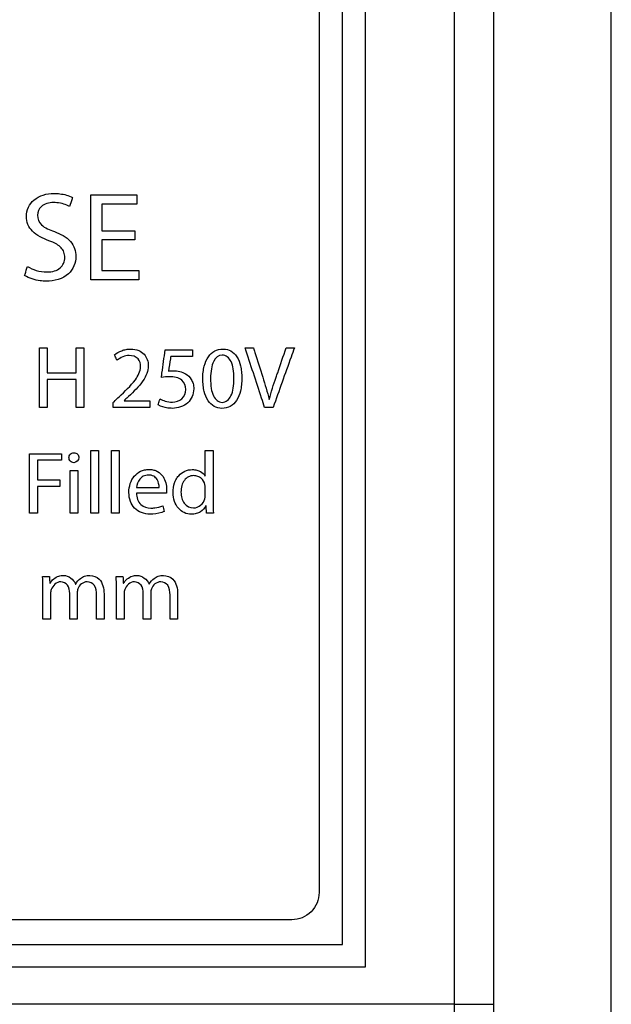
# Model space of a CAD drawing. Header units: inches. Extents: x 0 to 34, y 0 to 22.
# Tile 6 of 86: x 5.377 to 5.703, y 9.9 to 10.442. Entities that reach past the tile are written whole.
import ezdxf

# ---------------------------------------------------------------- set-up
doc = ezdxf.new("R2010")
doc.units = ezdxf.units.IN
doc.header["$LTSCALE"] = 1.87
doc.header["$MEASUREMENT"] = 0
doc.layers.get('0').update_dxf_attribs({"linetype": 'CONTINUOUS'})
doc.layers.add('DATUMCURVES', color=7, linetype='CONTINUOUS')

msp = doc.modelspace()

# ---------------------------------------------------------------- linework, layer by layer
at = {"color": 7, "linetype": 'CONTINUOUS'}
for p, q in [((5.61676, 13.05727), (5.61676, 9.89978)), ((5.63841, 13.03228), (5.63841, 9.89978)), ((5.70336, 9.77466), (5.70335, 13.03359)), ((5.5678, 12.98266), (5.5678, 9.92016)), ((5.5553, 9.93266), (5.5553, 12.97016)), ((5.2003, 9.93266), (5.5553, 9.93266)), ((5.5678, 9.92016), (5.1878, 9.92016)), ((5.61676, 9.89978), (5.16163, 9.89976)), ((5.61676, 9.89978), (5.63841, 9.89978))]:
    msp.add_line(p, q, dxfattribs=at)
for points, knots in [([(5.61676, 9.89978), (5.61676, 9.89441), (5.61589, 9.88433), (5.61282, 9.87058), (5.60934, 9.85907), (5.60629, 9.84958), (5.60469, 9.84382), (5.60414, 9.84124)], [0, 0, 0, 0, 0.267951, 0.50244, 0.702179, 0.868008, 1, 1, 1, 1]), ([(5.63841, 9.89978), (5.63841, 9.89264), (5.63777, 9.87932), (5.63547, 9.86096), (5.63285, 9.84552), (5.63055, 9.8328), (5.62935, 9.82515), (5.62895, 9.82172)], [0, 0, 0, 0, 0.272156, 0.507197, 0.704954, 0.8686, 1, 1, 1, 1])]:
    msp.add_open_spline(points, degree=3, knots=knots, dxfattribs=at)
at = {"layer": 'DATUMCURVES', "color": 40, "linetype": 'CONTINUOUS'}
for points, knots in [([(5.55529, 9.93266, -0.03845), (5.55529, 10.09086, -0.03845), (5.55529, 11.10336, -0.03845), (5.55529, 12.11586, -0.03845), (5.55529, 12.97015, -0.03845)], [0, 0, 0, 0, 0.15625, 1, 1, 1, 1]), ([(5.54233, 10.49208, -0.03845), (5.54233, 10.46444, -0.03845), (5.54233, 10.28752, -0.03845), (5.54233, 10.11059, -0.03845), (5.54233, 9.96132, -0.03845)], [0, 0, 0, 0, 0.15625, 1, 1, 1, 1]), ([(5.39337, 10.32044, -0.03845), (5.39009, 10.32163, -0.03845), (5.38538, 10.32383, -0.03845), (5.38154, 10.32924, -0.03845), (5.3807, 10.33399, -0.03845), (5.38172, 10.33896, -0.03845), (5.3863, 10.34489, -0.03845), (5.39229, 10.34647, -0.03845), (5.39614, 10.34647, -0.03845)], [0, 0, 0, 0, 0.254128, 0.360546, 0.470532, 0.596216, 0.719219, 1, 1, 1, 1]), ([(5.39614, 10.34647, -0.03845), (5.39725, 10.34647, -0.03845), (5.40076, 10.34627, -0.03845), (5.40433, 10.3454, -0.03845), (5.40642, 10.34418, -0.03845)], [0, 0, 0, 0, 0.313419, 1, 1, 1, 1]), ([(5.40642, 10.34418, -0.03845), (5.40633, 10.34392, -0.03845), (5.40578, 10.34228, -0.03845), (5.40522, 10.34063, -0.03845), (5.40475, 10.33925, -0.03845)], [0, 0, 0, 0, 0.15625, 1, 1, 1, 1]), ([(5.41657, 10.29892, -0.03845), (5.41657, 10.30136, -0.03845), (5.41657, 10.31695, -0.03845), (5.41657, 10.33255, -0.03845), (5.41657, 10.3457, -0.03845)], [0, 0, 0, 0, 0.15625, 1, 1, 1, 1]), ([(5.41657, 10.3457, -0.03845), (5.41789, 10.3457, -0.03845), (5.42633, 10.3457, -0.03845), (5.43478, 10.3457, -0.03845), (5.4419, 10.3457, -0.03845)], [0, 0, 0, 0, 0.15625, 1, 1, 1, 1]), ([(5.4419, 10.3457, -0.03845), (5.4419, 10.34544, -0.03845), (5.4419, 10.34375, -0.03845), (5.4419, 10.34206, -0.03845), (5.4419, 10.34064, -0.03845)], [0, 0, 0, 0, 0.15625, 1, 1, 1, 1]), ([(5.39594, 10.34147, -0.03845), (5.39354, 10.34147, -0.03845), (5.38897, 10.34042, -0.03845), (5.38629, 10.33425, -0.03845), (5.38932, 10.32792, -0.03845), (5.39393, 10.32641, -0.03845), (5.39642, 10.32544, -0.03845)], [0, 0, 0, 0, 0.276256, 0.473048, 0.691192, 1, 1, 1, 1]), ([(5.40475, 10.33925, -0.03845), (5.40431, 10.33952, -0.03845), (5.40158, 10.34091, -0.03845), (5.39846, 10.34147, -0.03845), (5.39594, 10.34147, -0.03845)], [0, 0, 0, 0, 0.172299, 1, 1, 1, 1]), ([(5.4419, 10.34064, -0.03845), (5.4409, 10.34064, -0.03845), (5.43449, 10.34064, -0.03845), (5.42809, 10.34064, -0.03845), (5.42268, 10.34064, -0.03845)], [0, 0, 0, 0, 0.15625, 1, 1, 1, 1]), ([(5.42268, 10.34064, -0.03845), (5.42268, 10.33987, -0.03845), (5.42268, 10.33494, -0.03845), (5.42268, 10.33001, -0.03845), (5.42268, 10.32585, -0.03845)], [0, 0, 0, 0, 0.15625, 1, 1, 1, 1]), ([(5.39642, 10.32544, -0.03845), (5.39966, 10.32416, -0.03845), (5.40595, 10.32138, -0.03845), (5.40829, 10.31462, -0.03845), (5.40829, 10.31169, -0.03845)], [0, 0, 0, 0, 0.543035, 1, 1, 1, 1]), ([(5.42268, 10.32585, -0.03845), (5.42362, 10.32585, -0.03845), (5.42966, 10.32585, -0.03845), (5.4357, 10.32585, -0.03845), (5.44079, 10.32585, -0.03845)], [0, 0, 0, 0, 0.15625, 1, 1, 1, 1]), ([(5.44079, 10.32585, -0.03845), (5.44079, 10.32559, -0.03845), (5.44079, 10.32393, -0.03845), (5.44079, 10.32226, -0.03845), (5.44079, 10.32086, -0.03845)], [0, 0, 0, 0, 0.15625, 1, 1, 1, 1]), ([(5.38164, 10.30628, -0.03845), (5.38313, 10.30533, -0.03845), (5.38663, 10.3038, -0.03845), (5.39179, 10.30301, -0.03845), (5.39636, 10.30352, -0.03845), (5.39969, 10.30515, -0.03845), (5.4018, 10.30789, -0.03845), (5.40235, 10.31108, -0.03845), (5.40192, 10.31418, -0.03845), (5.40022, 10.31672, -0.03845), (5.39864, 10.31791, -0.03845), (5.39777, 10.31844, -0.03845)], [0, 0, 0, 0, 0.154439, 0.328977, 0.450643, 0.551909, 0.644097, 0.741199, 0.827724, 0.911477, 1, 1, 1, 1]), ([(5.44079, 10.32086, -0.03845), (5.43985, 10.32086, -0.03845), (5.43381, 10.32086, -0.03845), (5.42777, 10.32086, -0.03845), (5.42268, 10.32086, -0.03845)], [0, 0, 0, 0, 0.15625, 1, 1, 1, 1]), ([(5.42268, 10.32086, -0.03845), (5.42268, 10.31998, -0.03845), (5.42268, 10.31436, -0.03845), (5.42268, 10.30873, -0.03845), (5.42268, 10.30399, -0.03845)], [0, 0, 0, 0, 0.15625, 1, 1, 1, 1]), ([(5.40829, 10.31169, -0.03845), (5.40829, 10.30826, -0.03845), (5.40492, 10.30003, -0.03845), (5.3963, 10.29816, -0.03845), (5.39198, 10.29816, -0.03845)], [0, 0, 0, 0, 0.442807, 1, 1, 1, 1]), ([(5.38005, 10.30122, -0.03845), (5.38013, 10.30148, -0.03845), (5.38066, 10.30317, -0.03845), (5.38119, 10.30486, -0.03845), (5.38164, 10.30628, -0.03845)], [0, 0, 0, 0, 0.15625, 1, 1, 1, 1]), ([(5.39198, 10.29816, -0.03845), (5.39084, 10.29816, -0.03845), (5.38674, 10.2985, -0.03845), (5.38253, 10.29956, -0.03845), (5.38005, 10.30122, -0.03845)], [0, 0, 0, 0, 0.276248, 1, 1, 1, 1]), ([(5.42268, 10.30399, -0.03845), (5.42373, 10.30399, -0.03845), (5.43049, 10.30399, -0.03845), (5.43724, 10.30399, -0.03845), (5.44295, 10.30399, -0.03845)], [0, 0, 0, 0, 0.15625, 1, 1, 1, 1]), ([(5.44295, 10.30399, -0.03845), (5.44295, 10.30373, -0.03845), (5.44295, 10.30204, -0.03845), (5.44295, 10.30035, -0.03845), (5.44295, 10.29892, -0.03845)], [0, 0, 0, 0, 0.15625, 1, 1, 1, 1]), ([(5.44295, 10.29892, -0.03845), (5.44157, 10.29892, -0.03845), (5.43278, 10.29892, -0.03845), (5.42399, 10.29892, -0.03845), (5.41657, 10.29892, -0.03845)], [0, 0, 0, 0, 0.15625, 1, 1, 1, 1]), ([(5.38825, 10.22861, -0.03845), (5.38825, 10.23032, -0.03845), (5.38825, 10.24125, -0.03845), (5.38825, 10.25217, -0.03845), (5.38825, 10.26139, -0.03845)], [0, 0, 0, 0, 0.15625, 1, 1, 1, 1]), ([(5.38825, 10.26139, -0.03845), (5.38847, 10.26139, -0.03845), (5.3899, 10.26139, -0.03845), (5.39133, 10.26139, -0.03845), (5.39253, 10.26139, -0.03845)], [0, 0, 0, 0, 0.15625, 1, 1, 1, 1]), ([(5.39253, 10.26139, -0.03845), (5.39253, 10.26068, -0.03845), (5.39253, 10.25611, -0.03845), (5.39253, 10.25153, -0.03845), (5.39253, 10.24767, -0.03845)], [0, 0, 0, 0, 0.15625, 1, 1, 1, 1]), ([(5.40839, 10.24767, -0.03845), (5.40839, 10.24839, -0.03845), (5.40839, 10.25296, -0.03845), (5.40839, 10.25754, -0.03845), (5.40839, 10.26139, -0.03845)], [0, 0, 0, 0, 0.15625, 1, 1, 1, 1]), ([(5.40839, 10.26139, -0.03845), (5.40861, 10.26139, -0.03845), (5.41003, 10.26139, -0.03845), (5.41146, 10.26139, -0.03845), (5.41266, 10.26139, -0.03845)], [0, 0, 0, 0, 0.15625, 1, 1, 1, 1]), ([(5.41266, 10.26139, -0.03845), (5.41266, 10.25969, -0.03845), (5.41266, 10.24876, -0.03845), (5.41266, 10.23783, -0.03845), (5.41266, 10.22861, -0.03845)], [0, 0, 0, 0, 0.15625, 1, 1, 1, 1]), ([(5.42962, 10.25755, -0.03845), (5.43077, 10.25852, -0.03845), (5.43285, 10.25972, -0.03845), (5.43596, 10.2606, -0.03845), (5.43915, 10.2609, -0.03845), (5.44279, 10.26035, -0.03845), (5.447, 10.25747, -0.03845), (5.44919, 10.25075, -0.03845), (5.44516, 10.24197, -0.03845), (5.44013, 10.23732, -0.03845), (5.4373, 10.23459, -0.03845)], [0, 0, 0, 0, 0.100541, 0.156034, 0.214857, 0.313263, 0.394495, 0.543184, 0.738185, 1, 1, 1, 1]), ([(5.43098, 10.25454, -0.03845), (5.43091, 10.25469, -0.03845), (5.43045, 10.2557, -0.03845), (5.43, 10.2567, -0.03845), (5.42962, 10.25755, -0.03845)], [0, 0, 0, 0, 0.15625, 1, 1, 1, 1]), ([(5.45543, 10.24515, -0.03845), (5.45553, 10.24593, -0.03845), (5.45621, 10.25096, -0.03845), (5.4569, 10.25599, -0.03845), (5.45747, 10.26023, -0.03845)], [0, 0, 0, 0, 0.15625, 1, 1, 1, 1]), ([(5.45747, 10.26023, -0.03845), (5.45826, 10.26023, -0.03845), (5.4633, 10.26023, -0.03845), (5.46834, 10.26023, -0.03845), (5.4726, 10.26023, -0.03845)], [0, 0, 0, 0, 0.15625, 1, 1, 1, 1]), ([(5.4726, 10.26023, -0.03845), (5.4726, 10.26004, -0.03845), (5.4726, 10.25884, -0.03845), (5.4726, 10.25764, -0.03845), (5.4726, 10.25663, -0.03845)], [0, 0, 0, 0, 0.15625, 1, 1, 1, 1]), ([(5.48876, 10.22808, -0.03845), (5.48727, 10.2281, -0.03845), (5.48424, 10.22879, -0.03845), (5.4807, 10.23238, -0.03845), (5.47909, 10.23663, -0.03845), (5.47837, 10.24075, -0.03845), (5.47815, 10.24434, -0.03845), (5.47835, 10.24796, -0.03845), (5.47909, 10.25215, -0.03845), (5.48084, 10.25648, -0.03845), (5.48459, 10.26004, -0.03845), (5.48787, 10.2608, -0.03845), (5.48957, 10.26076, -0.03845), (5.48973, 10.26075, -0.03845)], [0, 0, 0, 0, 0.099844, 0.203347, 0.329208, 0.404323, 0.488643, 0.574363, 0.650624, 0.778848, 0.885921, 0.989639, 1, 1, 1, 1]), ([(5.48893, 10.25745, -0.03845), (5.48699, 10.25745, -0.03845), (5.48398, 10.25453, -0.03845), (5.48278, 10.24959, -0.03845), (5.48237, 10.24451, -0.03845), (5.48272, 10.2394, -0.03845), (5.48387, 10.23434, -0.03845), (5.48692, 10.23138, -0.03845), (5.48888, 10.23138, -0.03845)], [0, 0, 0, 0, 0.186525, 0.323109, 0.495498, 0.673104, 0.812053, 1, 1, 1, 1]), ([(5.48973, 10.26075, -0.03845), (5.49112, 10.26069, -0.03845), (5.49401, 10.25996, -0.03845), (5.49746, 10.25647, -0.03845), (5.49897, 10.25225, -0.03845), (5.49962, 10.24822, -0.03845), (5.49978, 10.24468, -0.03845), (5.49962, 10.24109, -0.03845), (5.49894, 10.23686, -0.03845), (5.49736, 10.23245, -0.03845), (5.4936, 10.22876, -0.03845), (5.49038, 10.22805, -0.03845), (5.48876, 10.22808, -0.03845)], [0, 0, 0, 0, 0.094917, 0.200131, 0.325814, 0.400205, 0.483162, 0.571307, 0.64964, 0.780498, 0.889465, 1, 1, 1, 1]), ([(5.48893, 10.23138, -0.03845), (5.49093, 10.23138, -0.03845), (5.49409, 10.23433, -0.03845), (5.4951, 10.23946, -0.03845), (5.49548, 10.24451, -0.03845), (5.49511, 10.24952, -0.03845), (5.49414, 10.2546, -0.03845), (5.49093, 10.25745, -0.03845), (5.48893, 10.25745, -0.03845)], [0, 0, 0, 0, 0.191407, 0.329096, 0.503724, 0.673068, 0.807859, 1, 1, 1, 1]), ([(5.5123, 10.22861, -0.03845), (5.51175, 10.23032, -0.03845), (5.50816, 10.24125, -0.03845), (5.50458, 10.25217, -0.03845), (5.50156, 10.26139, -0.03845)], [0, 0, 0, 0, 0.15625, 1, 1, 1, 1]), ([(5.50156, 10.26139, -0.03845), (5.5018, 10.26139, -0.03845), (5.50334, 10.26139, -0.03845), (5.50488, 10.26139, -0.03845), (5.50618, 10.26139, -0.03845)], [0, 0, 0, 0, 0.15625, 1, 1, 1, 1]), ([(5.50618, 10.26139, -0.03845), (5.50644, 10.26055, -0.03845), (5.50815, 10.25517, -0.03845), (5.50985, 10.24979, -0.03845), (5.51128, 10.24525, -0.03845)], [0, 0, 0, 0, 0.15625, 1, 1, 1, 1]), ([(5.5287, 10.26139, -0.03845), (5.52809, 10.25969, -0.03845), (5.52418, 10.24876, -0.03845), (5.52027, 10.23783, -0.03845), (5.51697, 10.22861, -0.03845)], [0, 0, 0, 0, 0.15625, 1, 1, 1, 1]), ([(5.51863, 10.2452, -0.03845), (5.51892, 10.24604, -0.03845), (5.52077, 10.25144, -0.03845), (5.52261, 10.25684, -0.03845), (5.52417, 10.26139, -0.03845)], [0, 0, 0, 0, 0.15625, 1, 1, 1, 1]), ([(5.52417, 10.26139, -0.03845), (5.52441, 10.26139, -0.03845), (5.52592, 10.26139, -0.03845), (5.52742, 10.26139, -0.03845), (5.5287, 10.26139, -0.03845)], [0, 0, 0, 0, 0.15625, 1, 1, 1, 1]), ([(5.43215, 10.2345, -0.03845), (5.43527, 10.23747, -0.03845), (5.44044, 10.24198, -0.03845), (5.4446, 10.24977, -0.03845), (5.44312, 10.25611, -0.03845), (5.43943, 10.25721, -0.03845), (5.43769, 10.25721, -0.03845)], [0, 0, 0, 0, 0.425458, 0.679626, 0.82776, 1, 1, 1, 1]), ([(5.46053, 10.25663, -0.03845), (5.46047, 10.25621, -0.03845), (5.46007, 10.25353, -0.03845), (5.45966, 10.25086, -0.03845), (5.45932, 10.2486, -0.03845)], [0, 0, 0, 0, 0.15625, 1, 1, 1, 1]), ([(5.4726, 10.25663, -0.03845), (5.47197, 10.25663, -0.03845), (5.46795, 10.25663, -0.03845), (5.46393, 10.25663, -0.03845), (5.46053, 10.25663, -0.03845)], [0, 0, 0, 0, 0.15625, 1, 1, 1, 1]), ([(5.39253, 10.24767, -0.03845), (5.39336, 10.24767, -0.03845), (5.39864, 10.24767, -0.03845), (5.40393, 10.24767, -0.03845), (5.40839, 10.24767, -0.03845)], [0, 0, 0, 0, 0.15625, 1, 1, 1, 1]), ([(5.4619, 10.24879, -0.03845), (5.46311, 10.24879, -0.03845), (5.46548, 10.24855, -0.03845), (5.4691, 10.24715, -0.03845), (5.47177, 10.24468, -0.03845), (5.47301, 10.24161, -0.03845), (5.47341, 10.23836, -0.03845), (5.47266, 10.23451, -0.03845), (5.46918, 10.2296, -0.03845), (5.46446, 10.22808, -0.03845), (5.46146, 10.22808, -0.03845)], [0, 0, 0, 0, 0.105317, 0.205533, 0.334415, 0.407273, 0.489709, 0.616865, 0.738811, 1, 1, 1, 1]), ([(5.40839, 10.24398, -0.03845), (5.40756, 10.24398, -0.03845), (5.40227, 10.24398, -0.03845), (5.39699, 10.24398, -0.03845), (5.39253, 10.24398, -0.03845)], [0, 0, 0, 0, 0.15625, 1, 1, 1, 1]), ([(5.39253, 10.24398, -0.03845), (5.39253, 10.24318, -0.03845), (5.39253, 10.23806, -0.03845), (5.39253, 10.23293, -0.03845), (5.39253, 10.22861, -0.03845)], [0, 0, 0, 0, 0.15625, 1, 1, 1, 1]), ([(5.40839, 10.22861, -0.03845), (5.40839, 10.22941, -0.03845), (5.40839, 10.23453, -0.03845), (5.40839, 10.23966, -0.03845), (5.40839, 10.24398, -0.03845)], [0, 0, 0, 0, 0.15625, 1, 1, 1, 1]), ([(5.4689, 10.23844, -0.03845), (5.4689, 10.24028, -0.03845), (5.46707, 10.24487, -0.03845), (5.46224, 10.24549, -0.03845), (5.45985, 10.24549, -0.03845)], [0, 0, 0, 0, 0.436548, 1, 1, 1, 1]), ([(5.45465, 10.23328, -0.03845), (5.45552, 10.23276, -0.03845), (5.45775, 10.23191, -0.03845), (5.46192, 10.23117, -0.03845), (5.46724, 10.23266, -0.03845), (5.46892, 10.2366, -0.03845), (5.4689, 10.23844, -0.03845)], [0, 0, 0, 0, 0.167126, 0.390157, 0.695936, 1, 1, 1, 1]), ([(5.42879, 10.23124, -0.03845), (5.42896, 10.23141, -0.03845), (5.43008, 10.23249, -0.03845), (5.4312, 10.23358, -0.03845), (5.43215, 10.2345, -0.03845)], [0, 0, 0, 0, 0.15625, 1, 1, 1, 1]), ([(5.4373, 10.23459, -0.03845), (5.43717, 10.23447, -0.03845), (5.43634, 10.23369, -0.03845), (5.43552, 10.23292, -0.03845), (5.43482, 10.23226, -0.03845)], [0, 0, 0, 0, 0.15625, 1, 1, 1, 1]), ([(5.43482, 10.23216, -0.03845), (5.43556, 10.23216, -0.03845), (5.44028, 10.23216, -0.03845), (5.44499, 10.23216, -0.03845), (5.44897, 10.23216, -0.03845)], [0, 0, 0, 0, 0.15625, 1, 1, 1, 1]), ([(5.44897, 10.23216, -0.03845), (5.44897, 10.23198, -0.03845), (5.44897, 10.2308, -0.03845), (5.44897, 10.22961, -0.03845), (5.44897, 10.22861, -0.03845)], [0, 0, 0, 0, 0.15625, 1, 1, 1, 1]), ([(5.45358, 10.23002, -0.03845), (5.45363, 10.23019, -0.03845), (5.45399, 10.23128, -0.03845), (5.45435, 10.23236, -0.03845), (5.45465, 10.23328, -0.03845)], [0, 0, 0, 0, 0.15625, 1, 1, 1, 1]), ([(5.39253, 10.22861, -0.03845), (5.39231, 10.22861, -0.03845), (5.39088, 10.22861, -0.03845), (5.38945, 10.22861, -0.03845), (5.38825, 10.22861, -0.03845)], [0, 0, 0, 0, 0.15625, 1, 1, 1, 1]), ([(5.41266, 10.22861, -0.03845), (5.41244, 10.22861, -0.03845), (5.41102, 10.22861, -0.03845), (5.40959, 10.22861, -0.03845), (5.40839, 10.22861, -0.03845)], [0, 0, 0, 0, 0.15625, 1, 1, 1, 1]), ([(5.44897, 10.22861, -0.03845), (5.44792, 10.22861, -0.03845), (5.44119, 10.22861, -0.03845), (5.43447, 10.22861, -0.03845), (5.42879, 10.22861, -0.03845)], [0, 0, 0, 0, 0.15625, 1, 1, 1, 1]), ([(5.46146, 10.22808, -0.03845), (5.46063, 10.22808, -0.03845), (5.45792, 10.22827, -0.03845), (5.45519, 10.22902, -0.03845), (5.45358, 10.23002, -0.03845)], [0, 0, 0, 0, 0.302829, 1, 1, 1, 1]), ([(5.51697, 10.22861, -0.03845), (5.51673, 10.22861, -0.03845), (5.51517, 10.22861, -0.03845), (5.51362, 10.22861, -0.03845), (5.5123, 10.22861, -0.03845)], [0, 0, 0, 0, 0.15625, 1, 1, 1, 1]), ([(5.40716, 10.19815, -0.03845), (5.40643, 10.19811, -0.03845), (5.40497, 10.19876, -0.03845), (5.4042, 10.20091, -0.03845), (5.405, 10.20306, -0.03845), (5.40641, 10.20361, -0.03845), (5.40711, 10.20364, -0.03845)], [0, 0, 0, 0, 0.255431, 0.505998, 0.754545, 1, 1, 1, 1]), ([(5.40711, 10.20364, -0.03845), (5.40715, 10.20364, -0.03845), (5.40793, 10.20365, -0.03845), (5.40941, 10.20309, -0.03845), (5.41057, 10.20026, -0.03845), (5.40852, 10.19822, -0.03845), (5.40716, 10.19815, -0.03845)], [0, 0, 0, 0, 0.013775, 0.272651, 0.522607, 1, 1, 1, 1]), ([(5.41647, 10.20481, -0.03845), (5.41669, 10.20481, -0.03845), (5.41812, 10.20481, -0.03845), (5.41955, 10.20481, -0.03845), (5.42075, 10.20481, -0.03845)], [0, 0, 0, 0, 0.15625, 1, 1, 1, 1]), ([(5.41647, 10.17028, -0.03845), (5.41647, 10.17207, -0.03845), (5.41647, 10.18358, -0.03845), (5.41647, 10.1951, -0.03845), (5.41647, 10.20481, -0.03845)], [0, 0, 0, 0, 0.15625, 1, 1, 1, 1]), ([(5.42075, 10.20481, -0.03845), (5.42075, 10.20301, -0.03845), (5.42075, 10.1915, -0.03845), (5.42075, 10.17999, -0.03845), (5.42075, 10.17028, -0.03845)], [0, 0, 0, 0, 0.15625, 1, 1, 1, 1]), ([(5.42784, 10.20481, -0.03845), (5.42807, 10.20481, -0.03845), (5.42949, 10.20481, -0.03845), (5.43092, 10.20481, -0.03845), (5.43212, 10.20481, -0.03845)], [0, 0, 0, 0, 0.15625, 1, 1, 1, 1]), ([(5.42784, 10.17028, -0.03845), (5.42784, 10.17207, -0.03845), (5.42784, 10.18358, -0.03845), (5.42784, 10.1951, -0.03845), (5.42784, 10.20481, -0.03845)], [0, 0, 0, 0, 0.15625, 1, 1, 1, 1]), ([(5.43212, 10.20481, -0.03845), (5.43212, 10.20301, -0.03845), (5.43212, 10.1915, -0.03845), (5.43212, 10.17999, -0.03845), (5.43212, 10.17028, -0.03845)], [0, 0, 0, 0, 0.15625, 1, 1, 1, 1]), ([(5.47962, 10.1908, -0.03845), (5.47962, 10.19153, -0.03845), (5.47962, 10.1962, -0.03845), (5.47962, 10.20087, -0.03845), (5.47962, 10.20481, -0.03845)], [0, 0, 0, 0, 0.15625, 1, 1, 1, 1]), ([(5.47962, 10.20481, -0.03845), (5.47984, 10.20481, -0.03845), (5.48127, 10.20481, -0.03845), (5.4827, 10.20481, -0.03845), (5.4839, 10.20481, -0.03845)], [0, 0, 0, 0, 0.15625, 1, 1, 1, 1]), ([(5.4839, 10.20481, -0.03845), (5.4839, 10.20333, -0.03845), (5.4839, 10.19384, -0.03845), (5.4839, 10.18436, -0.03845), (5.4839, 10.17636, -0.03845)], [0, 0, 0, 0, 0.15625, 1, 1, 1, 1]), ([(5.38278, 10.20306, -0.03845), (5.3837, 10.20306, -0.03845), (5.38958, 10.20306, -0.03845), (5.39547, 10.20306, -0.03845), (5.40043, 10.20306, -0.03845)], [0, 0, 0, 0, 0.15625, 1, 1, 1, 1]), ([(5.38278, 10.17028, -0.03845), (5.38278, 10.17198, -0.03845), (5.38278, 10.18291, -0.03845), (5.38278, 10.19384, -0.03845), (5.38278, 10.20306, -0.03845)], [0, 0, 0, 0, 0.15625, 1, 1, 1, 1]), ([(5.40043, 10.19951, -0.03845), (5.39974, 10.19951, -0.03845), (5.39528, 10.19951, -0.03845), (5.39082, 10.19951, -0.03845), (5.38706, 10.19951, -0.03845)], [0, 0, 0, 0, 0.15625, 1, 1, 1, 1]), ([(5.38706, 10.19951, -0.03845), (5.38706, 10.19894, -0.03845), (5.38706, 10.19531, -0.03845), (5.38706, 10.19168, -0.03845), (5.38706, 10.18861, -0.03845)], [0, 0, 0, 0, 0.15625, 1, 1, 1, 1]), ([(5.40043, 10.20306, -0.03845), (5.40043, 10.20287, -0.03845), (5.40043, 10.20169, -0.03845), (5.40043, 10.20051, -0.03845), (5.40043, 10.19951, -0.03845)], [0, 0, 0, 0, 0.15625, 1, 1, 1, 1]), ([(5.40509, 10.17028, -0.03845), (5.40509, 10.1715, -0.03845), (5.40509, 10.17935, -0.03845), (5.40509, 10.1872, -0.03845), (5.40509, 10.19382, -0.03845)], [0, 0, 0, 0, 0.15625, 1, 1, 1, 1]), ([(5.40509, 10.19382, -0.03845), (5.40532, 10.19382, -0.03845), (5.40674, 10.19382, -0.03845), (5.40817, 10.19382, -0.03845), (5.40937, 10.19382, -0.03845)], [0, 0, 0, 0, 0.15625, 1, 1, 1, 1]), ([(5.40937, 10.19382, -0.03845), (5.40937, 10.19259, -0.03845), (5.40937, 10.18475, -0.03845), (5.40937, 10.1769, -0.03845), (5.40937, 10.17028, -0.03845)], [0, 0, 0, 0, 0.15625, 1, 1, 1, 1]), ([(5.44909, 10.16979, -0.03845), (5.44606, 10.16979, -0.03845), (5.44114, 10.17143, -0.03845), (5.43797, 10.1769, -0.03845), (5.43728, 10.18172, -0.03845), (5.43797, 10.1866, -0.03845), (5.44019, 10.19087, -0.03845), (5.44327, 10.19328, -0.03845), (5.44619, 10.19425, -0.03845), (5.44793, 10.19442, -0.03845), (5.4489, 10.1944, -0.03845), (5.44905, 10.1944, -0.03845)], [0, 0, 0, 0, 0.241572, 0.358183, 0.488101, 0.62254, 0.744811, 0.86201, 0.923056, 0.988326, 1, 1, 1, 1]), ([(5.44905, 10.1944, -0.03845), (5.44978, 10.19437, -0.03845), (5.45127, 10.19418, -0.03845), (5.45398, 10.19317, -0.03845), (5.45741, 10.18982, -0.03845), (5.45828, 10.18579, -0.03845), (5.45828, 10.18331, -0.03845)], [0, 0, 0, 0, 0.137468, 0.280363, 0.535273, 1, 1, 1, 1]), ([(5.46343, 10.1887, -0.03845), (5.46386, 10.18952, -0.03845), (5.46517, 10.19147, -0.03845), (5.46822, 10.19376, -0.03845), (5.47188, 10.19452, -0.03845), (5.47484, 10.19418, -0.03845), (5.47743, 10.19321, -0.03845), (5.47895, 10.19184, -0.03845), (5.47953, 10.1908, -0.03845)], [0, 0, 0, 0, 0.142295, 0.359087, 0.573336, 0.703633, 0.816137, 1, 1, 1, 1]), ([(5.38706, 10.18861, -0.03845), (5.3877, 10.18861, -0.03845), (5.39182, 10.18861, -0.03845), (5.39594, 10.18861, -0.03845), (5.39941, 10.18861, -0.03845)], [0, 0, 0, 0, 0.15625, 1, 1, 1, 1]), ([(5.39941, 10.18861, -0.03845), (5.39941, 10.18843, -0.03845), (5.39941, 10.18726, -0.03845), (5.39941, 10.1861, -0.03845), (5.39941, 10.18511, -0.03845)], [0, 0, 0, 0, 0.15625, 1, 1, 1, 1]), ([(5.45415, 10.18438, -0.03845), (5.45418, 10.18592, -0.03845), (5.45368, 10.18844, -0.03845), (5.45119, 10.19095, -0.03845), (5.4483, 10.19155, -0.03845), (5.44541, 10.19093, -0.03845), (5.44274, 10.18854, -0.03845), (5.44188, 10.18601, -0.03845), (5.4417, 10.18438, -0.03845)], [0, 0, 0, 0, 0.224534, 0.347261, 0.493978, 0.634839, 0.761091, 1, 1, 1, 1]), ([(5.47996, 10.17436, -0.03845), (5.47929, 10.17303, -0.03845), (5.47761, 10.17122, -0.03845), (5.47462, 10.16996, -0.03845), (5.47153, 10.16957, -0.03845), (5.46788, 10.17032, -0.03845), (5.4645, 10.17294, -0.03845), (5.46231, 10.17693, -0.03845), (5.46163, 10.18185, -0.03845), (5.46219, 10.18593, -0.03845), (5.46314, 10.18816, -0.03845), (5.46343, 10.1887, -0.03845)], [0, 0, 0, 0, 0.13096, 0.202667, 0.281685, 0.400656, 0.518373, 0.645219, 0.789697, 0.946361, 1, 1, 1, 1]), ([(5.47962, 10.18424, -0.03845), (5.47962, 10.18486, -0.03845), (5.47946, 10.18684, -0.03845), (5.47795, 10.18931, -0.03845), (5.47548, 10.19075, -0.03845), (5.47299, 10.19117, -0.03845), (5.4702, 10.19056, -0.03845), (5.46783, 10.18846, -0.03845), (5.46647, 10.18544, -0.03845), (5.46619, 10.18316, -0.03845), (5.4662, 10.18195, -0.03845)], [0, 0, 0, 0, 0.080422, 0.256486, 0.348007, 0.446189, 0.57832, 0.704953, 0.843076, 1, 1, 1, 1]), ([(5.39941, 10.18511, -0.03845), (5.39877, 10.18511, -0.03845), (5.39465, 10.18511, -0.03845), (5.39053, 10.18511, -0.03845), (5.38706, 10.18511, -0.03845)], [0, 0, 0, 0, 0.15625, 1, 1, 1, 1]), ([(5.38706, 10.18511, -0.03845), (5.38706, 10.18434, -0.03845), (5.38706, 10.17939, -0.03845), (5.38706, 10.17445, -0.03845), (5.38706, 10.17028, -0.03845)], [0, 0, 0, 0, 0.15625, 1, 1, 1, 1]), ([(5.4417, 10.18438, -0.03845), (5.44235, 10.18438, -0.03845), (5.4465, 10.18438, -0.03845), (5.45065, 10.18438, -0.03845), (5.45415, 10.18438, -0.03845)], [0, 0, 0, 0, 0.15625, 1, 1, 1, 1]), ([(5.4662, 10.18195, -0.03845), (5.4662, 10.18081, -0.03845), (5.46646, 10.17863, -0.03845), (5.46808, 10.17477, -0.03845), (5.47122, 10.1732, -0.03845), (5.47315, 10.1732, -0.03845)], [0, 0, 0, 0, 0.278644, 0.529058, 1, 1, 1, 1]), ([(5.47962, 10.18015, -0.03845), (5.47962, 10.18036, -0.03845), (5.47962, 10.18173, -0.03845), (5.47962, 10.18309, -0.03845), (5.47962, 10.18424, -0.03845)], [0, 0, 0, 0, 0.15625, 1, 1, 1, 1]), ([(5.44165, 10.18132, -0.03845), (5.44169, 10.17908, -0.03845), (5.44309, 10.17439, -0.03845), (5.44771, 10.17315, -0.03845), (5.44967, 10.17315, -0.03845)], [0, 0, 0, 0, 0.532209, 1, 1, 1, 1]), ([(5.45814, 10.18127, -0.03845), (5.45728, 10.18127, -0.03845), (5.45178, 10.18129, -0.03845), (5.44629, 10.1813, -0.03845), (5.44165, 10.18132, -0.03845)], [0, 0, 0, 0, 0.15625, 1, 1, 1, 1]), ([(5.47315, 10.1732, -0.03845), (5.47585, 10.1732, -0.03845), (5.47942, 10.17622, -0.03845), (5.47962, 10.17953, -0.03845), (5.47962, 10.18015, -0.03845)], [0, 0, 0, 0, 0.813543, 1, 1, 1, 1]), ([(5.45697, 10.1713, -0.03845), (5.45653, 10.1711, -0.03845), (5.45402, 10.17014, -0.03845), (5.45129, 10.16979, -0.03845), (5.44909, 10.16979, -0.03845)], [0, 0, 0, 0, 0.178706, 1, 1, 1, 1]), ([(5.44967, 10.17315, -0.03845), (5.45037, 10.17315, -0.03845), (5.45259, 10.17323, -0.03845), (5.45479, 10.17374, -0.03845), (5.45619, 10.17432, -0.03845)], [0, 0, 0, 0, 0.31502, 1, 1, 1, 1]), ([(5.48025, 10.17028, -0.03845), (5.48024, 10.17049, -0.03845), (5.48018, 10.17185, -0.03845), (5.48011, 10.17321, -0.03845), (5.48006, 10.17436, -0.03845)], [0, 0, 0, 0, 0.15625, 1, 1, 1, 1]), ([(5.38706, 10.17028, -0.03845), (5.38684, 10.17028, -0.03845), (5.38541, 10.17028, -0.03845), (5.38398, 10.17028, -0.03845), (5.38278, 10.17028, -0.03845)], [0, 0, 0, 0, 0.15625, 1, 1, 1, 1]), ([(5.40937, 10.17028, -0.03845), (5.40915, 10.17028, -0.03845), (5.40772, 10.17028, -0.03845), (5.4063, 10.17028, -0.03845), (5.40509, 10.17028, -0.03845)], [0, 0, 0, 0, 0.15625, 1, 1, 1, 1]), ([(5.42075, 10.17028, -0.03845), (5.42053, 10.17028, -0.03845), (5.4191, 10.17028, -0.03845), (5.41767, 10.17028, -0.03845), (5.41647, 10.17028, -0.03845)], [0, 0, 0, 0, 0.15625, 1, 1, 1, 1]), ([(5.43212, 10.17028, -0.03845), (5.4319, 10.17028, -0.03845), (5.43047, 10.17028, -0.03845), (5.42905, 10.17028, -0.03845), (5.42784, 10.17028, -0.03845)], [0, 0, 0, 0, 0.15625, 1, 1, 1, 1]), ([(5.4841, 10.17028, -0.03845), (5.4839, 10.17028, -0.03845), (5.48262, 10.17028, -0.03845), (5.48133, 10.17028, -0.03845), (5.48025, 10.17028, -0.03845)], [0, 0, 0, 0, 0.15625, 1, 1, 1, 1]), ([(5.38995, 10.13548, -0.03845), (5.39014, 10.13548, -0.03845), (5.39139, 10.13548, -0.03845), (5.39264, 10.13548, -0.03845), (5.39369, 10.13548, -0.03845)], [0, 0, 0, 0, 0.15625, 1, 1, 1, 1]), ([(5.39369, 10.13548, -0.03845), (5.3937, 10.13529, -0.03845), (5.39377, 10.13402, -0.03845), (5.39383, 10.13276, -0.03845), (5.39389, 10.13169, -0.03845)], [0, 0, 0, 0, 0.15625, 1, 1, 1, 1]), ([(5.39404, 10.13169, -0.03845), (5.39509, 10.13348, -0.03845), (5.39759, 10.1357, -0.03845), (5.40059, 10.13602, -0.03845), (5.40148, 10.13602, -0.03845)], [0, 0, 0, 0, 0.70024, 1, 1, 1, 1]), ([(5.40819, 10.1313, -0.03845), (5.40883, 10.1325, -0.03845), (5.41036, 10.13421, -0.03845), (5.41318, 10.13579, -0.03845), (5.41686, 10.13633, -0.03845), (5.42277, 10.13412, -0.03845), (5.4238, 10.12868, -0.03845), (5.4238, 10.12581, -0.03845)], [0, 0, 0, 0, 0.172085, 0.281137, 0.404554, 0.635967, 1, 1, 1, 1]), ([(5.43049, 10.13548, -0.03845), (5.43069, 10.13548, -0.03845), (5.43193, 10.13548, -0.03845), (5.43318, 10.13548, -0.03845), (5.43423, 10.13548, -0.03845)], [0, 0, 0, 0, 0.15625, 1, 1, 1, 1]), ([(5.43423, 10.13548, -0.03845), (5.43424, 10.13529, -0.03845), (5.43431, 10.13402, -0.03845), (5.43438, 10.13276, -0.03845), (5.43443, 10.13169, -0.03845)], [0, 0, 0, 0, 0.15625, 1, 1, 1, 1]), ([(5.43458, 10.13169, -0.03845), (5.43563, 10.13348, -0.03845), (5.43813, 10.1357, -0.03845), (5.44113, 10.13602, -0.03845), (5.44202, 10.13602, -0.03845)], [0, 0, 0, 0, 0.700392, 1, 1, 1, 1]), ([(5.44873, 10.1313, -0.03845), (5.44937, 10.1325, -0.03845), (5.4509, 10.13421, -0.03845), (5.45372, 10.13579, -0.03845), (5.4574, 10.13633, -0.03845), (5.46331, 10.13412, -0.03845), (5.46434, 10.12868, -0.03845), (5.46434, 10.12581, -0.03845)], [0, 0, 0, 0, 0.172059, 0.281129, 0.404545, 0.635999, 1, 1, 1, 1]), ([(5.39014, 10.11195, -0.03845), (5.39014, 10.11284, -0.03845), (5.39014, 10.11856, -0.03845), (5.39014, 10.12428, -0.03845), (5.39014, 10.12911, -0.03845)], [0, 0, 0, 0, 0.15625, 1, 1, 1, 1]), ([(5.39997, 10.13252, -0.03845), (5.3977, 10.13252, -0.03845), (5.39474, 10.1298, -0.03845), (5.39433, 10.12685, -0.03845), (5.39433, 10.12615, -0.03845)], [0, 0, 0, 0, 0.763159, 1, 1, 1, 1]), ([(5.40488, 10.12605, -0.03845), (5.40488, 10.12766, -0.03845), (5.40448, 10.13094, -0.03845), (5.40134, 10.13252, -0.03845), (5.39997, 10.13252, -0.03845)], [0, 0, 0, 0, 0.540234, 1, 1, 1, 1]), ([(5.41451, 10.13252, -0.03845), (5.41338, 10.13252, -0.03845), (5.41112, 10.13165, -0.03845), (5.40932, 10.1291, -0.03845), (5.40906, 10.12726, -0.03845), (5.40906, 10.12653, -0.03845)], [0, 0, 0, 0, 0.382871, 0.755248, 1, 1, 1, 1]), ([(5.41962, 10.12527, -0.03845), (5.41962, 10.1271, -0.03845), (5.41938, 10.13075, -0.03845), (5.41594, 10.13252, -0.03845), (5.41451, 10.13252, -0.03845)], [0, 0, 0, 0, 0.561906, 1, 1, 1, 1]), ([(5.43068, 10.11195, -0.03845), (5.43068, 10.11284, -0.03845), (5.43068, 10.11856, -0.03845), (5.43068, 10.12428, -0.03845), (5.43068, 10.12911, -0.03845)], [0, 0, 0, 0, 0.15625, 1, 1, 1, 1]), ([(5.44051, 10.13252, -0.03845), (5.43824, 10.13252, -0.03845), (5.43528, 10.1298, -0.03845), (5.43487, 10.12685, -0.03845), (5.43487, 10.12615, -0.03845)], [0, 0, 0, 0, 0.763159, 1, 1, 1, 1]), ([(5.44542, 10.12605, -0.03845), (5.44542, 10.12766, -0.03845), (5.44502, 10.13094, -0.03845), (5.44188, 10.13252, -0.03845), (5.44051, 10.13252, -0.03845)], [0, 0, 0, 0, 0.540163, 1, 1, 1, 1]), ([(5.45505, 10.13252, -0.03845), (5.45392, 10.13252, -0.03845), (5.45166, 10.13165, -0.03845), (5.44987, 10.1291, -0.03845), (5.4496, 10.12726, -0.03845), (5.4496, 10.12653, -0.03845)], [0, 0, 0, 0, 0.383045, 0.75521, 1, 1, 1, 1]), ([(5.46016, 10.12527, -0.03845), (5.46016, 10.1271, -0.03845), (5.45993, 10.13075, -0.03845), (5.45648, 10.13252, -0.03845), (5.45505, 10.13252, -0.03845)], [0, 0, 0, 0, 0.561875, 1, 1, 1, 1]), ([(5.39433, 10.12615, -0.03845), (5.39433, 10.12541, -0.03845), (5.39433, 10.12067, -0.03845), (5.39433, 10.11594, -0.03845), (5.39433, 10.11195, -0.03845)], [0, 0, 0, 0, 0.15625, 1, 1, 1, 1]), ([(5.40488, 10.11195, -0.03845), (5.40488, 10.11268, -0.03845), (5.40488, 10.11738, -0.03845), (5.40488, 10.12208, -0.03845), (5.40488, 10.12605, -0.03845)], [0, 0, 0, 0, 0.15625, 1, 1, 1, 1]), ([(5.40906, 10.12653, -0.03845), (5.40906, 10.12577, -0.03845), (5.40906, 10.12091, -0.03845), (5.40906, 10.11605, -0.03845), (5.40906, 10.11195, -0.03845)], [0, 0, 0, 0, 0.15625, 1, 1, 1, 1]), ([(5.41962, 10.11195, -0.03845), (5.41962, 10.11264, -0.03845), (5.41962, 10.11708, -0.03845), (5.41962, 10.12152, -0.03845), (5.41962, 10.12527, -0.03845)], [0, 0, 0, 0, 0.15625, 1, 1, 1, 1]), ([(5.4238, 10.12581, -0.03845), (5.4238, 10.12509, -0.03845), (5.4238, 10.12047, -0.03845), (5.4238, 10.11584, -0.03845), (5.4238, 10.11195, -0.03845)], [0, 0, 0, 0, 0.15625, 1, 1, 1, 1]), ([(5.43487, 10.12615, -0.03845), (5.43487, 10.12541, -0.03845), (5.43487, 10.12067, -0.03845), (5.43487, 10.11594, -0.03845), (5.43487, 10.11195, -0.03845)], [0, 0, 0, 0, 0.15625, 1, 1, 1, 1]), ([(5.44542, 10.11195, -0.03845), (5.44542, 10.11268, -0.03845), (5.44542, 10.11738, -0.03845), (5.44542, 10.12208, -0.03845), (5.44542, 10.12605, -0.03845)], [0, 0, 0, 0, 0.15625, 1, 1, 1, 1]), ([(5.4496, 10.12653, -0.03845), (5.4496, 10.12577, -0.03845), (5.4496, 10.12091, -0.03845), (5.4496, 10.11605, -0.03845), (5.4496, 10.11195, -0.03845)], [0, 0, 0, 0, 0.15625, 1, 1, 1, 1]), ([(5.46016, 10.11195, -0.03845), (5.46016, 10.11264, -0.03845), (5.46016, 10.11708, -0.03845), (5.46016, 10.12152, -0.03845), (5.46016, 10.12527, -0.03845)], [0, 0, 0, 0, 0.15625, 1, 1, 1, 1]), ([(5.46434, 10.12581, -0.03845), (5.46434, 10.12509, -0.03845), (5.46434, 10.12047, -0.03845), (5.46434, 10.11584, -0.03845), (5.46434, 10.11195, -0.03845)], [0, 0, 0, 0, 0.15625, 1, 1, 1, 1]), ([(5.39433, 10.11195, -0.03845), (5.39411, 10.11195, -0.03845), (5.39271, 10.11195, -0.03845), (5.39132, 10.11195, -0.03845), (5.39014, 10.11195, -0.03845)], [0, 0, 0, 0, 0.15625, 1, 1, 1, 1]), ([(5.40906, 10.11195, -0.03845), (5.40885, 10.11195, -0.03845), (5.40745, 10.11195, -0.03845), (5.40606, 10.11195, -0.03845), (5.40488, 10.11195, -0.03845)], [0, 0, 0, 0, 0.15625, 1, 1, 1, 1]), ([(5.4238, 10.11195, -0.03845), (5.42358, 10.11195, -0.03845), (5.42219, 10.11195, -0.03845), (5.42079, 10.11195, -0.03845), (5.41962, 10.11195, -0.03845)], [0, 0, 0, 0, 0.15625, 1, 1, 1, 1]), ([(5.43487, 10.11195, -0.03845), (5.43465, 10.11195, -0.03845), (5.43326, 10.11195, -0.03845), (5.43186, 10.11195, -0.03845), (5.43068, 10.11195, -0.03845)], [0, 0, 0, 0, 0.15625, 1, 1, 1, 1]), ([(5.4496, 10.11195, -0.03845), (5.44939, 10.11195, -0.03845), (5.44799, 10.11195, -0.03845), (5.4466, 10.11195, -0.03845), (5.44542, 10.11195, -0.03845)], [0, 0, 0, 0, 0.15625, 1, 1, 1, 1]), ([(5.46434, 10.11195, -0.03845), (5.46412, 10.11195, -0.03845), (5.46273, 10.11195, -0.03845), (5.46134, 10.11195, -0.03845), (5.46016, 10.11195, -0.03845)], [0, 0, 0, 0, 0.15625, 1, 1, 1, 1]), ([(5.54233, 9.96132, -0.03845), (5.54233, 9.95749, -0.03845), (5.53911, 9.94954, -0.03845), (5.53115, 9.94632, -0.03845), (5.52733, 9.94632, -0.03845)], [0, 0, 0, 0, 0.500049, 1, 1, 1, 1]), ([(5.52733, 9.94632, -0.03845), (5.51171, 9.94632, -0.03845), (5.41176, 9.94632, -0.03845), (5.31181, 9.94632, -0.03845), (5.22747, 9.94632, -0.03845)], [0, 0, 0, 0, 0.15625, 1, 1, 1, 1]), ([(5.2003, 9.93266, -0.03845), (5.21879, 9.93266, -0.03845), (5.33712, 9.93266, -0.03845), (5.45545, 9.93266, -0.03845), (5.55529, 9.93266, -0.03845)], [0, 0, 0, 0, 0.15625, 1, 1, 1, 1])]:
    msp.add_open_spline(points, degree=3, knots=knots, dxfattribs=at)
for points in [[(5.39777, 10.31844, -0.03845), (5.3964, 10.31927, -0.03845), (5.39486, 10.31988, -0.03845), (5.39337, 10.32044, -0.03845)], [(5.43769, 10.25721, -0.03845), (5.43528, 10.25721, -0.03845), (5.43283, 10.25608, -0.03845), (5.43098, 10.25454, -0.03845)], [(5.45932, 10.2486, -0.03845), (5.46017, 10.24872, -0.03845), (5.46104, 10.24879, -0.03845), (5.4619, 10.24879, -0.03845)], [(5.45985, 10.24549, -0.03845), (5.45837, 10.24549, -0.03845), (5.45689, 10.24539, -0.03845), (5.45543, 10.24515, -0.03845)], [(5.51128, 10.24525, -0.03845), (5.51253, 10.24118, -0.03845), (5.51378, 10.23712, -0.03845), (5.51479, 10.23299, -0.03845)], [(5.51488, 10.23299, -0.03845), (5.51589, 10.23712, -0.03845), (5.51721, 10.24118, -0.03845), (5.51863, 10.2452, -0.03845)], [(5.42879, 10.22861, -0.03845), (5.42879, 10.22949, -0.03845), (5.42879, 10.23036, -0.03845), (5.42879, 10.23124, -0.03845)], [(5.43482, 10.23226, -0.03845), (5.43482, 10.23223, -0.03845), (5.43482, 10.2322, -0.03845), (5.43482, 10.23216, -0.03845)], [(5.48888, 10.23138, -0.03845), (5.48889, 10.23138, -0.03845), (5.48891, 10.23138, -0.03845), (5.48893, 10.23138, -0.03845)], [(5.51479, 10.23299, -0.03845), (5.51482, 10.23299, -0.03845), (5.51485, 10.23299, -0.03845), (5.51488, 10.23299, -0.03845)], [(5.48878, 10.22808, -0.03845), (5.48876, 10.22808, -0.03845), (5.48875, 10.22808, -0.03845), (5.48873, 10.22808, -0.03845)], [(5.40719, 10.19815, -0.03845), (5.40717, 10.19815, -0.03845), (5.40715, 10.19815, -0.03845), (5.40713, 10.19815, -0.03845)], [(5.47953, 10.1908, -0.03845), (5.47956, 10.1908, -0.03845), (5.47959, 10.1908, -0.03845), (5.47962, 10.1908, -0.03845)], [(5.45828, 10.18331, -0.03845), (5.45828, 10.18263, -0.03845), (5.45827, 10.18194, -0.03845), (5.45814, 10.18127, -0.03845)], [(5.4839, 10.17636, -0.03845), (5.4839, 10.17433, -0.03845), (5.48391, 10.1723, -0.03845), (5.4841, 10.17028, -0.03845)], [(5.45619, 10.17432, -0.03845), (5.45645, 10.17331, -0.03845), (5.45671, 10.17231, -0.03845), (5.45697, 10.1713, -0.03845)], [(5.48006, 10.17436, -0.03845), (5.48003, 10.17436, -0.03845), (5.47999, 10.17436, -0.03845), (5.47996, 10.17436, -0.03845)], [(5.39014, 10.12911, -0.03845), (5.39014, 10.13124, -0.03845), (5.39005, 10.13336, -0.03845), (5.38995, 10.13548, -0.03845)], [(5.40148, 10.13602, -0.03845), (5.40418, 10.13602, -0.03845), (5.40716, 10.13384, -0.03845), (5.40809, 10.1313, -0.03845)], [(5.43068, 10.12911, -0.03845), (5.43068, 10.13124, -0.03845), (5.4306, 10.13336, -0.03845), (5.43049, 10.13548, -0.03845)], [(5.44202, 10.13602, -0.03845), (5.44472, 10.13602, -0.03845), (5.4477, 10.13384, -0.03845), (5.44863, 10.1313, -0.03845)], [(5.39389, 10.13169, -0.03845), (5.39394, 10.13169, -0.03845), (5.39399, 10.13169, -0.03845), (5.39404, 10.13169, -0.03845)], [(5.40809, 10.1313, -0.03845), (5.40812, 10.1313, -0.03845), (5.40816, 10.1313, -0.03845), (5.40819, 10.1313, -0.03845)], [(5.43443, 10.13169, -0.03845), (5.43448, 10.13169, -0.03845), (5.43453, 10.13169, -0.03845), (5.43458, 10.13169, -0.03845)], [(5.44863, 10.1313, -0.03845), (5.44866, 10.1313, -0.03845), (5.4487, 10.1313, -0.03845), (5.44873, 10.1313, -0.03845)]]:
    msp.add_open_spline(points, degree=3, dxfattribs=at)

doc.saveas('drawing.dxf')
